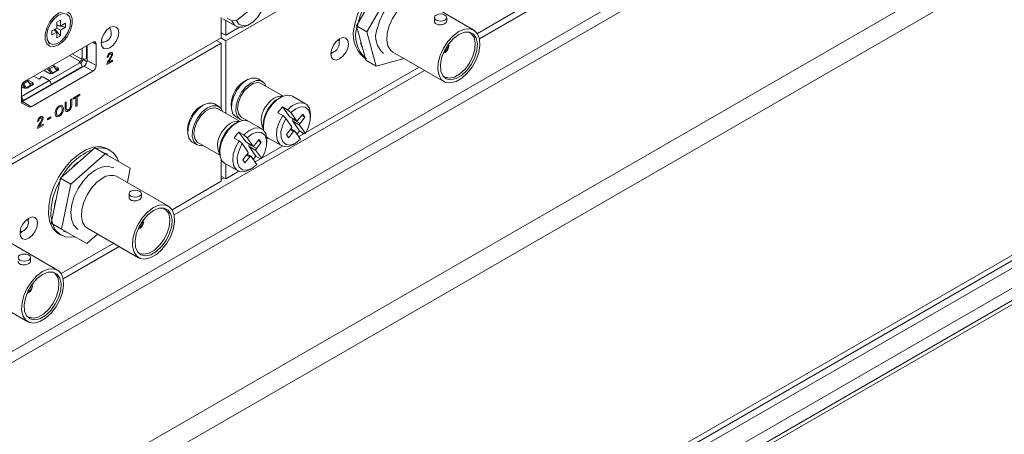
# Model space of a CAD drawing. Header units: millimetres. Extents: x 0 to 1118, y 0 to 864.
# Tile 209 of 256: x 916 to 955, y 321 to 338. Entities that reach past the tile are written whole.
import ezdxf

# ---------------------------------------------------------------- set-up
doc = ezdxf.new("R2010")
doc.units = ezdxf.units.MM

msp = doc.modelspace()

# ---------------------------------------------------------------- linework, layer by layer
at = {"color": 7, "linetype": 'Continuous', "lineweight": 15}
for p, q in [((883.849, 286.916), (1016.655, 363.583)), ((884.501, 285.511), (1016.207, 361.544)), ((923.947, 337.357), (949.58, 352.154)), ((930.261, 339.725), (929.244, 337.963)), ((930.684, 339.481), (929.666, 337.719)), ((933.991, 337.79), (931.923, 338.984)), ((934.138, 337.647), (936.266, 338.875)), ((924.379, 338.174), (924.833, 338.524)), ((934.221, 337.435), (936.491, 338.745)), ((917.116, 338.108), (917.255, 338.189)), ((917.116, 337.872), (917.116, 338.108)), ((917.255, 338.189), (917.255, 337.953)), ((917.255, 337.953), (917.459, 338.071)), ((917.459, 338.071), (917.459, 337.909)), ((923.77, 337.479), (923.77, 338.302)), ((923.838, 338.251), (924.368, 337.945)), ((923.947, 337.581), (923.947, 338.188)), ((924.008, 338.269), (924.202, 338.157)), ((924.202, 338.157), (924.379, 338.174)), ((924.857, 337.993), (924.945, 338.044)), ((932.395, 338.297), (932.395, 338.148)), ((932.895, 338.148), (932.895, 338.297)), ((916.911, 337.754), (917.116, 337.872)), ((916.911, 337.593), (916.911, 337.754)), ((917.116, 337.711), (916.911, 337.593)), ((917.116, 337.711), (917, 337.805)), ((917.255, 337.556), (917.027, 337.821)), ((917.255, 337.953), (917.116, 338.005)), ((917.459, 337.909), (917.116, 337.974)), ((917.116, 337.872), (917.255, 337.791)), ((917.116, 337.475), (917.116, 337.711)), ((917.459, 337.909), (917.255, 337.791)), ((917.255, 337.791), (917.255, 337.556)), ((919.261, 337.849), (919.263, 337.888)), ((923.77, 337.683), (923.947, 337.581)), ((923.77, 337.663), (923.788, 337.673)), ((923.947, 337.581), (924.502, 337.902)), ((929.666, 337.719), (929.244, 337.963)), ((929.244, 337.963), (929.616, 336.573)), ((929.666, 337.719), (930.039, 336.329)), ((901.967, 324.892), (923.77, 337.479)), ((901.967, 324.668), (923.77, 337.254)), ((918.564, 337.301), (915.807, 335.709)), ((916.762, 337.282), (916.842, 337.236)), ((917.255, 337.556), (917.116, 337.475)), ((918.909, 337.275), (918.941, 337.296)), ((923.576, 337.367), (923.77, 337.254)), ((923.594, 337.377), (923.594, 337.357)), ((923.947, 337.357), (923.753, 337.469)), ((923.77, 337.254), (923.77, 334.595)), ((923.947, 337.357), (923.947, 334.415)), ((929.412, 337.252), (929.43, 337.268)), ((918.343, 336.559), (918.343, 337.173)), ((918.697, 336.355), (918.697, 337.224)), ((928.316, 336.908), (928.205, 336.823)), ((929.48, 337.08), (929.477, 337.077)), ((930.717, 336.895), (932.785, 335.701)), ((932.778, 336.855), (932.752, 336.846)), ((932.769, 336.883), (932.778, 336.886)), ((932.778, 336.886), (932.778, 336.855)), ((932.831, 336.885), (932.783, 336.913)), ((932.808, 336.945), (932.831, 336.916)), ((932.831, 336.916), (932.831, 336.885)), ((932.961, 337.142), (932.927, 337.147)), ((932.94, 337.185), (932.988, 337.157)), ((932.961, 337.203), (932.96, 337.212)), ((932.961, 337.203), (932.988, 337.219)), ((932.961, 337.142), (932.988, 337.157)), ((932.983, 337.244), (932.988, 337.219)), ((918.007, 336.487), (918.052, 336.513)), ((918.043, 336.467), (918.007, 336.487)), ((918.105, 336.656), (918.14, 336.635)), ((918.105, 336.656), (918.105, 336.605)), ((918.171, 336.603), (918.337, 336.507)), ((918.317, 336.635), (918.327, 336.642)), ((929.542, 336.673), (929.598, 336.641)), ((930.039, 336.329), (929.616, 336.573)), ((930.039, 336.329), (931.171, 336.632)), ((915.717, 334.889), (918.211, 336.329)), ((916.07, 334.685), (918.564, 336.125)), ((916.781, 336.044), (916.584, 336.158)), ((916.679, 336.212), (916.771, 336.174)), ((916.759, 336.259), (916.761, 336.258)), ((916.881, 336.024), (916.772, 336.173)), ((916.811, 336.216), (916.93, 336.053)), ((916.93, 336.053), (916.906, 336.027)), ((916.93, 336.053), (917.107, 336.155)), ((916.931, 336.033), (917.068, 336.112)), ((916.936, 336.361), (916.938, 336.36)), ((916.955, 336.372), (917.151, 336.258)), ((917.151, 336.156), (916.957, 336.044)), ((917.107, 336.155), (916.988, 336.318)), ((917.151, 336.177), (917.047, 336.237)), ((917.163, 336.164), (917.054, 336.228)), ((917.068, 336.112), (917.107, 336.155)), ((917.166, 336.166), (917.151, 336.177)), ((918.131, 336.296), (918.131, 336.314)), ((921.86, 330.299), (932.001, 336.153)), ((927.194, 333.638), (931.776, 336.283)), ((915.893, 335.757), (915.891, 335.758)), ((915.893, 335.759), (915.893, 335.757)), ((915.927, 335.778), (916.123, 335.665)), ((916.062, 335.552), (915.943, 335.715)), ((916.123, 335.583), (915.978, 335.667)), ((916.362, 335.813), (916.174, 335.921)), ((916.176, 335.922), (916.363, 335.814)), ((916.424, 335.82), (916.48, 335.889)), ((916.482, 335.889), (916.426, 335.819)), ((916.795, 335.746), (916.538, 335.894)), ((916.54, 335.895), (916.797, 335.748)), ((925.436, 335.711), (925.256, 335.815)), ((915.674, 335.479), (915.674, 334.914)), ((915.753, 335.451), (915.675, 335.496)), ((915.726, 335.571), (915.698, 335.582)), ((915.829, 335.43), (915.727, 335.57)), ((915.766, 335.613), (915.885, 335.45)), ((915.885, 335.45), (915.869, 335.432)), ((915.885, 335.45), (916.062, 335.552)), ((915.903, 335.439), (916.023, 335.509)), ((916.123, 335.563), (915.929, 335.451)), ((915.933, 335.457), (915.936, 335.455)), ((916.023, 335.509), (916.062, 335.552)), ((916.138, 335.573), (916.123, 335.583)), ((916.883, 335.616), (916.881, 335.617)), ((916.883, 335.616), (916.881, 335.615)), ((926.273, 335.114), (925.386, 335.625)), ((915.688, 334.927), (915.735, 334.9)), ((915.745, 334.936), (915.745, 334.918)), ((926.161, 335.06), (926.073, 335.008)), ((927.18, 334.802), (926.65, 335.108)), ((915.976, 334.676), (915.713, 334.828)), ((923.668, 334.691), (923.488, 334.794)), ((924.505, 334.093), (923.618, 334.605)), ((926.252, 334.672), (926.446, 334.56)), ((926.527, 334.281), (926.252, 334.672)), ((926.579, 334.445), (926.446, 334.56)), ((924.363, 334.268), (924.543, 334.165)), ((924.593, 334.25), (924.838, 334.109)), ((924.797, 334.132), (924.77, 334.128)), ((925.413, 333.781), (924.882, 334.087)), ((926.06, 334.434), (926.255, 334.322)), ((926.255, 334.322), (926.388, 334.207)), ((926.388, 334.207), (926.618, 333.88)), ((926.534, 334.274), (926.816, 334.111)), ((926.809, 334.118), (926.579, 334.445)), ((926.934, 333.701), (926.659, 334.092)), ((926.675, 334.171), (926.687, 334.186)), ((927.069, 334.381), (926.87, 334.134)), ((926.958, 334.008), (927.157, 334.256)), ((927.028, 334.33), (927.157, 334.256)), ((927.157, 334.256), (927.069, 334.381)), ((927.383, 334.252), (927.383, 334.354)), ((924.393, 334.039), (924.305, 333.988)), ((925.453, 333.754), (925.479, 333.739)), ((925.47, 333.964), (925.47, 333.862)), ((926.602, 333.8), (926.403, 333.553)), ((926.491, 333.427), (926.69, 333.675)), ((926.744, 333.697), (926.59, 333.786)), ((926.751, 333.691), (926.981, 333.364)), ((926.934, 333.701), (927.128, 333.589)), ((927.172, 333.602), (926.942, 333.929)), ((924.293, 333.413), (924.487, 333.301)), ((924.484, 333.651), (924.678, 333.539)), ((924.759, 333.26), (924.484, 333.651)), ((924.487, 333.301), (924.62, 333.186)), ((924.812, 333.424), (924.678, 333.539)), ((925.042, 333.097), (924.812, 333.424)), ((925.301, 333.361), (925.102, 333.113)), ((925.26, 333.31), (925.389, 333.235)), ((925.389, 333.235), (925.301, 333.361)), ((925.604, 333.467), (925.673, 333.415)), ((925.615, 333.232), (925.615, 333.334)), ((925.673, 333.415), (926.203, 333.109)), ((926.403, 333.553), (926.491, 333.427)), ((926.905, 333.471), (927.119, 333.594)), ((927.128, 333.589), (927.172, 333.602)), ((918.645, 333.019), (917.255, 331.787)), ((919.067, 332.775), (918.645, 333.019)), ((919.265, 332.918), (919.166, 332.975)), ((922.596, 333.248), (922.775, 333.144)), ((922.825, 333.23), (923.711, 332.718)), ((923.702, 332.944), (923.702, 332.842)), ((924.62, 333.186), (924.85, 332.859)), ((924.766, 333.254), (925.049, 333.091)), ((925.166, 332.681), (924.891, 333.072)), ((924.908, 333.151), (924.919, 333.165)), ((925.404, 332.581), (925.174, 332.908)), ((925.19, 332.987), (925.389, 333.235)), ((925.427, 332.617), (926.243, 333.089)), ((926.692, 333.157), (926.78, 333.208)), ((919.067, 332.775), (917.677, 331.543)), ((919.062, 332.796), (919.055, 332.783)), ((920.085, 332.188), (919.067, 332.775)), ((919.167, 332.748), (919.154, 332.726)), ((923.77, 332.536), (923.77, 331.661)), ((924.834, 332.78), (924.635, 332.532)), ((924.635, 332.532), (924.723, 332.407)), ((924.723, 332.407), (924.922, 332.654)), ((924.976, 332.677), (924.822, 332.765)), ((924.983, 332.67), (925.213, 332.343)), ((925.137, 332.45), (925.351, 332.574)), ((925.166, 332.681), (925.361, 332.568)), ((925.361, 332.568), (925.404, 332.581)), ((917.878, 332.36), (917.892, 332.352)), ((917.945, 332.421), (917.95, 332.403)), ((919.967, 331.613), (920.085, 332.188)), ((923.905, 332.394), (924.435, 332.088)), ((923.947, 332.37), (923.947, 331.763)), ((923.947, 331.763), (924.476, 332.068)), ((924.924, 332.137), (925.012, 332.188)), ((917.255, 331.787), (916.882, 329.967)), ((917.677, 331.543), (917.255, 331.787)), ((921.629, 330.654), (919.561, 331.848)), ((923.947, 331.763), (923.77, 331.865)), ((923.77, 331.729), (923.889, 331.797)), ((917.677, 331.543), (917.305, 329.723)), ((921.777, 330.51), (923.77, 331.661)), ((917.05, 330.872), (917.068, 330.877)), ((920.034, 331.161), (920.034, 331.012)), ((920.534, 331.012), (920.534, 331.161)), ((920.6, 330.067), (920.598, 330.076)), ((920.6, 330.067), (920.627, 330.083)), ((920.622, 330.108), (920.627, 330.083)), ((917.305, 329.723), (916.882, 329.967)), ((916.882, 329.967), (917.9, 329.379)), ((917.305, 329.723), (918.322, 329.135)), ((917.378, 329.65), (917.391, 329.673)), ((918.355, 329.758), (920.423, 328.564)), ((920.417, 329.718), (920.39, 329.71)), ((920.408, 329.746), (920.417, 329.749)), ((920.417, 329.749), (920.417, 329.718)), ((920.47, 329.749), (920.422, 329.777)), ((920.447, 329.808), (920.47, 329.78)), ((920.47, 329.78), (920.47, 329.749)), ((920.6, 330.006), (920.566, 330.011)), ((920.579, 330.049), (920.627, 330.021)), ((920.6, 330.006), (920.627, 330.021)), ((915.73, 329.642), (915.62, 329.557)), ((917.181, 329.537), (917.28, 329.48)), ((918.322, 329.135), (917.9, 329.379)), ((918.322, 329.135), (918.761, 329.524)), ((917.139, 328.062), (915.071, 329.256)), ((917.287, 327.918), (919.415, 329.147)), ((917.37, 327.707), (919.639, 329.017)), ((916.044, 328.42), (916.044, 328.568)), ((916.11, 327.414), (916.076, 327.419)), ((916.089, 327.457), (916.137, 327.429)), ((916.11, 327.475), (916.108, 327.484)), ((916.11, 327.475), (916.137, 327.49)), ((916.11, 327.414), (916.137, 327.429)), ((916.131, 327.515), (916.137, 327.49)), ((913.865, 327.166), (915.933, 325.972)), ((915.926, 327.126), (915.9, 327.118)), ((915.918, 327.154), (915.926, 327.157)), ((915.926, 327.157), (915.926, 327.126)), ((915.979, 327.157), (915.932, 327.185)), ((915.957, 327.216), (915.979, 327.188)), ((915.979, 327.188), (915.979, 327.157))]:
    msp.add_line(p, q, dxfattribs=at)
at = {"color": 9, "linetype": 'Continuous', "lineweight": 0}
for p, q in [((1016.79, 363.881), (883.983, 287.213)), ((884.281, 286.864), (1016.28, 363.066)), ((1016.634, 362.454), (884.635, 286.252)), ((1016.53, 361.73), (884.531, 285.529)), ((884.635, 285.758), (1016.634, 361.959)), ((949.804, 344.691), (901.967, 317.075)), ((949.946, 344.326), (901.967, 316.629)), ((953.478, 339.931), (901.967, 310.195)), ((953.761, 339.202), (901.967, 309.302)), ((918.697, 337.224), (918.564, 337.301)), ((918.14, 336.635), (918.14, 337.056)), ((918.317, 336.635), (918.317, 337.158)), ((916.797, 335.748), (918.043, 336.467)), ((918.052, 336.513), (917.625, 336.759)), ((917.732, 336.82), (918.105, 336.605)), ((918.343, 336.559), (918.697, 336.355)), ((919.371, 336.522), (919.14, 336.388)), ((919.19, 336.705), (919.145, 336.684)), ((919.198, 336.474), (919.371, 336.574)), ((919.371, 336.574), (919.371, 336.522)), ((915.745, 334.936), (918.131, 336.314)), ((916.938, 336.36), (916.761, 336.258)), ((916.811, 336.216), (916.988, 336.318)), ((917.151, 336.258), (917.151, 336.177)), ((918.564, 336.125), (918.211, 336.329)), ((915.674, 335.099), (916.795, 335.746)), ((915.766, 335.613), (915.943, 335.715)), ((915.784, 335.694), (915.893, 335.757)), ((916.123, 335.665), (916.123, 335.583)), ((916.363, 335.814), (916.363, 335.812)), ((916.424, 335.817), (916.424, 335.82)), ((916.48, 335.889), (916.48, 335.886)), ((916.54, 335.895), (916.54, 335.893)), ((915.745, 334.918), (915.674, 334.959)), ((915.717, 334.889), (916.07, 334.685)), ((917.442, 334.846), (917.491, 334.875)), ((917.491, 334.875), (917.491, 334.643)), ((917.664, 334.974), (917.713, 335.003)), ((917.664, 334.742), (917.664, 334.974)), ((917.713, 335.003), (917.713, 334.768)), ((917.768, 335.035), (918.044, 335.194)), ((917.881, 335.053), (917.768, 334.987)), ((917.768, 334.987), (917.768, 335.035)), ((917.881, 334.692), (917.881, 335.053)), ((918.044, 335.147), (917.931, 335.082)), ((917.931, 335.082), (917.931, 334.72)), ((918.044, 335.194), (918.044, 335.147)), ((917.442, 334.611), (917.442, 334.846)), ((917.931, 334.72), (917.881, 334.692)), ((916.376, 334.111), (916.331, 334.09)), ((916.734, 334.197), (916.866, 334.273)), ((916.866, 334.226), (916.734, 334.15)), ((916.734, 334.15), (916.734, 334.197)), ((916.866, 334.273), (916.866, 334.226)), ((926.527, 334.281), (926.809, 334.118)), ((926.942, 333.929), (926.659, 334.092)), ((926.675, 334.171), (926.958, 334.008)), ((916.558, 333.928), (916.326, 333.794)), ((916.385, 333.88), (916.558, 333.98)), ((916.558, 333.98), (916.558, 333.928)), ((926.69, 333.675), (926.561, 333.749)), ((924.759, 333.26), (925.042, 333.097)), ((925.174, 332.908), (924.891, 333.072)), ((924.908, 333.151), (925.19, 332.987)), ((924.922, 332.654), (924.793, 332.729)), ((915.951, 330.059), (915.96, 330.054))]:
    msp.add_line(p, q, dxfattribs=at)
at = {"color": 7, "linetype": 'Continuous', "lineweight": 15, "flags": 128}
for points in [[(929.179, 338.029), (929.289, 338.419), (929.457, 338.808), (929.675, 339.178), (929.934, 339.51), (930.221, 339.791), (930.522, 340.006), (930.824, 340.145), (931.113, 340.203), (931.374, 340.176), (931.527, 340.111)], [(929.278, 337.972), (929.388, 338.362), (929.556, 338.751), (929.774, 339.12), (930.033, 339.453), (930.32, 339.734), (930.621, 339.949), (930.923, 340.088), (931.212, 340.146), (931.473, 340.119), (931.626, 340.054)], [(930.074, 337.828), (930.17, 338.156), (930.322, 338.481), (930.52, 338.78), (930.752, 339.037), (931.003, 339.234), (931.257, 339.359), (931.499, 339.404), (931.713, 339.368), (931.775, 339.337)], [(924.379, 338.174), (924.483, 338.026), (924.642, 337.964), (924.838, 337.993), (925.045, 338.112), (925.241, 338.305), (925.402, 338.55), (925.508, 338.818), (925.548, 339.076)], [(931.32, 338.924), (931.089, 338.755), (930.876, 338.525), (930.696, 338.252), (930.562, 337.955), (930.484, 337.658), (930.469, 337.381), (930.516, 337.145), (930.623, 336.969), (930.717, 336.895)], [(917.185, 337.189), (917.376, 337.337), (917.543, 337.546), (917.668, 337.789), (917.734, 338.037), (917.734, 338.26), (917.668, 338.432), (917.543, 338.531), (917.376, 338.546), (917.185, 338.475), (916.995, 338.326), (916.827, 338.118), (916.703, 337.875), (916.637, 337.627), (916.637, 337.404), (916.703, 337.232), (916.827, 337.133), (916.995, 337.118), (917.185, 337.189)], [(917.185, 338.393), (917.01, 338.254), (916.858, 338.058), (916.75, 337.831), (916.701, 337.604), (916.718, 337.408), (916.797, 337.27), (916.929, 337.207), (917.096, 337.228), (917.275, 337.332), (917.441, 337.502), (917.573, 337.717), (917.653, 337.948), (917.669, 338.163), (917.621, 338.333), (917.513, 338.436), (917.361, 338.457), (917.185, 338.393)], [(932.822, 338.399), (932.876, 338.352), (932.895, 338.297), (932.876, 338.241), (932.822, 338.195), (932.741, 338.163), (932.645, 338.152), (932.55, 338.163), (932.469, 338.195), (932.414, 338.241), (932.395, 338.297), (932.414, 338.352), (932.469, 338.399), (932.55, 338.43), (932.645, 338.441), (932.741, 338.43), (932.822, 338.399)], [(924.857, 337.993), (924.651, 337.911), (924.457, 337.909), (924.303, 337.994), (924.202, 338.157)], [(919.263, 337.071), (919.398, 337.18), (919.513, 337.335), (919.589, 337.512), (919.616, 337.684), (919.589, 337.824), (919.513, 337.912), (919.398, 337.935), (919.263, 337.888), (919.127, 337.779), (919.013, 337.624), (918.936, 337.447), (918.909, 337.275), (918.936, 337.135), (919.013, 337.046), (919.127, 337.024), (919.263, 337.071)], [(933.388, 337.73), (933.618, 337.827), (933.831, 337.843), (934.011, 337.777), (934.145, 337.636), (934.223, 337.428), (934.239, 337.169), (934.192, 336.879), (934.085, 336.58), (933.926, 336.292), (933.728, 336.038), (933.504, 335.837), (933.272, 335.702), (933.048, 335.646), (932.85, 335.67), (932.691, 335.775), (932.584, 335.951), (932.537, 336.187), (932.553, 336.464), (932.631, 336.761), (932.765, 337.058), (932.945, 337.331), (933.158, 337.561), (933.388, 337.73)], [(933.388, 337.614), (933.166, 337.447), (932.964, 337.218), (932.8, 336.947), (932.688, 336.658), (932.638, 336.377), (932.655, 336.129), (932.736, 335.935), (932.876, 335.813), (933.062, 335.774), (933.276, 335.822), (933.5, 335.951), (933.714, 336.151), (933.899, 336.404), (934.039, 336.687), (934.121, 336.975), (934.138, 337.243), (934.088, 337.467), (933.976, 337.626), (933.812, 337.708), (933.61, 337.703), (933.388, 337.614)], [(932.75, 335.92), (932.818, 335.876), (932.998, 335.838), (933.208, 335.884), (933.427, 336.011), (933.636, 336.206), (933.817, 336.453), (933.953, 336.729), (934.033, 337.011), (934.05, 337.272), (934.001, 337.491), (933.891, 337.646), (933.776, 337.713)], [(928.559, 336.619), (928.694, 336.728), (928.809, 336.883), (928.886, 337.06), (928.913, 337.231), (928.886, 337.372), (928.809, 337.46), (928.694, 337.483), (928.559, 337.436), (928.424, 337.326), (928.309, 337.172), (928.232, 336.995), (928.205, 336.823), (928.232, 336.683), (928.309, 336.594), (928.424, 336.572), (928.559, 336.619)], [(928.559, 337.436), (928.559, 337.436), (928.541, 337.297)], [(918.327, 336.642), (918.337, 336.648), (918.343, 336.654)], [(918.13, 336.283), (918.13, 336.284), (918.131, 336.296)], [(916.373, 335.81), (916.37, 335.811), (916.363, 335.814)], [(924.363, 334.268), (924.357, 334.272), (924.239, 334.401), (924.182, 334.599), (924.194, 334.845), (924.272, 335.113), (924.408, 335.373), (924.588, 335.597), (924.792, 335.76), (924.998, 335.846), (925.184, 335.845), (925.256, 335.815)], [(924.64, 334.129), (924.537, 334.168), (924.418, 334.297), (924.362, 334.495), (924.373, 334.742), (924.451, 335.009), (924.588, 335.269), (924.768, 335.493), (924.972, 335.657), (925.178, 335.743), (925.363, 335.741), (925.508, 335.653), (925.591, 335.507)], [(924.593, 334.25), (924.559, 334.273), (924.462, 334.412), (924.428, 334.614), (924.462, 334.855), (924.559, 335.106), (924.709, 335.337), (924.892, 335.52), (925.087, 335.632), (925.27, 335.661), (925.386, 335.625)], [(915.746, 334.906), (915.746, 334.907), (915.745, 334.918)], [(925.771, 334.741), (925.957, 334.929), (926.073, 335.008)], [(926.65, 335.108), (926.624, 335.122), (926.442, 335.153), (926.233, 335.097), (926.018, 334.959), (925.816, 334.753)], [(922.596, 333.248), (922.589, 333.251), (922.471, 333.38), (922.414, 333.579), (922.426, 333.825), (922.504, 334.092), (922.641, 334.352), (922.821, 334.576), (923.025, 334.74), (923.231, 334.826), (923.416, 334.824), (923.488, 334.794)], [(923.029, 333.112), (922.937, 333.102), (922.769, 333.148), (922.651, 333.277), (922.594, 333.475), (922.605, 333.721), (922.684, 333.989), (922.82, 334.248), (923, 334.472), (923.204, 334.636), (923.41, 334.722), (923.596, 334.721), (923.741, 334.632), (923.823, 334.487)], [(922.825, 333.23), (922.792, 333.253), (922.694, 333.391), (922.66, 333.593), (922.694, 333.835), (922.792, 334.086), (922.941, 334.317), (923.124, 334.499), (923.319, 334.612), (923.502, 334.641), (923.618, 334.605)], [(926.446, 334.56), (926.657, 334.733), (926.872, 334.83), (927.069, 334.842), (927.229, 334.768), (927.337, 334.614), (927.382, 334.396), (927.383, 334.354)], [(927.172, 333.602), (927.304, 333.863), (927.374, 334.13), (927.373, 334.369), (927.302, 334.554), (927.169, 334.661), (926.989, 334.678), (926.784, 334.603), (926.579, 334.445)], [(924.882, 334.087), (924.856, 334.101), (924.675, 334.132), (924.466, 334.076), (924.25, 333.939), (924.048, 333.733)], [(926.692, 333.157), (926.511, 333.081), (926.314, 333.069), (926.154, 333.143), (926.046, 333.296), (926.001, 333.514), (926.024, 333.775), (926.111, 334.053), (926.255, 334.322)], [(926.388, 334.207), (926.256, 333.945), (926.186, 333.679), (926.187, 333.439), (926.258, 333.255), (926.391, 333.148), (926.571, 333.131), (926.776, 333.206), (926.981, 333.364)], [(926.534, 334.274), (926.532, 334.276), (926.527, 334.281)], [(926.809, 334.118), (926.814, 334.112), (926.821, 334.109), (926.828, 334.108), (926.836, 334.109), (926.845, 334.113), (926.853, 334.118), (926.862, 334.125), (926.87, 334.134)], [(924.048, 333.733), (923.88, 333.478), (923.762, 333.201), (923.706, 332.927), (923.717, 332.685), (923.795, 332.496), (923.905, 332.394)], [(924.004, 333.721), (924.19, 333.908), (924.305, 333.988)], [(924.678, 333.539), (924.889, 333.712), (925.104, 333.809), (925.301, 333.821), (925.461, 333.747), (925.569, 333.594), (925.614, 333.376), (925.615, 333.334)], [(925.404, 332.581), (925.536, 332.843), (925.606, 333.109), (925.606, 333.349), (925.534, 333.533), (925.401, 333.64), (925.221, 333.657), (925.017, 333.582), (924.812, 333.424)], [(926.751, 333.691), (926.746, 333.696), (926.739, 333.699), (926.732, 333.7), (926.724, 333.699), (926.715, 333.696), (926.707, 333.691), (926.698, 333.683), (926.69, 333.675)], [(924.924, 332.137), (924.744, 332.06), (924.547, 332.048), (924.386, 332.122), (924.279, 332.276), (924.234, 332.494), (924.256, 332.754), (924.343, 333.032), (924.487, 333.301)], [(924.766, 333.254), (924.764, 333.255), (924.759, 333.26)], [(917.181, 331.829), (917.417, 332.186), (917.689, 332.498), (917.984, 332.753), (918.287, 332.938), (918.585, 333.044), (918.864, 333.066), (919.111, 333.004), (919.166, 332.975)], [(924.62, 333.186), (924.488, 332.925), (924.418, 332.658), (924.419, 332.419), (924.49, 332.234), (924.624, 332.127), (924.803, 332.11), (925.008, 332.185), (925.213, 332.343)], [(925.042, 333.097), (925.047, 333.092), (925.053, 333.089), (925.06, 333.088), (925.068, 333.089), (925.077, 333.092), (925.086, 333.097), (925.094, 333.105), (925.102, 333.113)], [(924.983, 332.67), (924.978, 332.676), (924.971, 332.679), (924.964, 332.68), (924.956, 332.679), (924.947, 332.675), (924.939, 332.67), (924.93, 332.663), (924.922, 332.654)], [(917.975, 331.371), (918.177, 331.667), (918.411, 331.919), (918.663, 332.111), (918.917, 332.23), (919.157, 332.268), (919.367, 332.225), (919.414, 332.201)], [(917.181, 329.537), (917.128, 329.571), (916.951, 329.753), (916.831, 330.006), (916.774, 330.317), (916.782, 330.672), (916.856, 331.055), (916.991, 331.446), (917.181, 331.829)], [(917.848, 329.409), (917.718, 329.39), (917.453, 329.41), (917.227, 329.514), (917.05, 329.696), (916.93, 329.949), (916.873, 330.26), (916.881, 330.615), (916.955, 330.997), (917.09, 331.389), (917.28, 331.772)], [(918.958, 331.788), (918.728, 331.619), (918.515, 331.389), (918.335, 331.116), (918.201, 330.819), (918.123, 330.521), (918.107, 330.245), (918.154, 330.009), (918.261, 329.833), (918.355, 329.758)], [(917.975, 329.709), (917.932, 329.738), (917.788, 329.899), (917.702, 330.126), (917.678, 330.405), (917.718, 330.719), (917.819, 331.048), (917.975, 331.371)], [(920.461, 331.263), (920.515, 331.216), (920.534, 331.161), (920.515, 331.105), (920.461, 331.058), (920.38, 331.027), (920.284, 331.016), (920.188, 331.027), (920.107, 331.058), (920.053, 331.105), (920.034, 331.161), (920.053, 331.216), (920.107, 331.263), (920.188, 331.294), (920.284, 331.305), (920.38, 331.294), (920.461, 331.263)], [(921.026, 330.594), (921.257, 330.69), (921.47, 330.707), (921.65, 330.641), (921.784, 330.499), (921.862, 330.292), (921.877, 330.033), (921.83, 329.743), (921.723, 329.443), (921.565, 329.156), (921.366, 328.902), (921.143, 328.7), (920.91, 328.566), (920.687, 328.51), (920.488, 328.534), (920.33, 328.639), (920.223, 328.815), (920.175, 329.051), (920.191, 329.327), (920.269, 329.625), (920.403, 329.922), (920.583, 330.195), (920.796, 330.425), (921.026, 330.594)], [(921.026, 330.478), (920.805, 330.311), (920.603, 330.082), (920.438, 329.811), (920.326, 329.522), (920.276, 329.241), (920.293, 328.993), (920.375, 328.799), (920.515, 328.677), (920.7, 328.638), (920.914, 328.686), (921.139, 328.815), (921.353, 329.015), (921.538, 329.268), (921.678, 329.551), (921.76, 329.839), (921.776, 330.107), (921.727, 330.331), (921.614, 330.49), (921.45, 330.571), (921.248, 330.567), (921.026, 330.478)], [(920.388, 328.784), (920.456, 328.74), (920.637, 328.702), (920.846, 328.748), (921.065, 328.874), (921.274, 329.07), (921.455, 329.317), (921.592, 329.593), (921.672, 329.875), (921.688, 330.136), (921.639, 330.355), (921.53, 330.51), (921.414, 330.577)], [(915.973, 329.353), (916.108, 329.462), (916.223, 329.617), (916.3, 329.794), (916.327, 329.966), (916.3, 330.106), (916.223, 330.195), (916.108, 330.217), (915.973, 330.17), (915.838, 330.061), (915.723, 329.906), (915.646, 329.729), (915.62, 329.557), (915.646, 329.417), (915.723, 329.329), (915.838, 329.306), (915.973, 329.353)], [(915.973, 330.17), (915.973, 330.17), (915.955, 330.031)], [(915.953, 330.048), (915.956, 330.049), (915.962, 330.053)], [(915.971, 328.67), (916.025, 328.624), (916.044, 328.568), (916.025, 328.513), (915.971, 328.466), (915.889, 328.435), (915.794, 328.424), (915.698, 328.435), (915.617, 328.466), (915.563, 328.513), (915.544, 328.568), (915.563, 328.624), (915.617, 328.67), (915.698, 328.702), (915.794, 328.713), (915.889, 328.702), (915.971, 328.67)], [(916.536, 328.002), (916.766, 328.098), (916.979, 328.114), (917.16, 328.049), (917.294, 327.907), (917.371, 327.7), (917.387, 327.441), (917.34, 327.151), (917.233, 326.851), (917.075, 326.564), (916.876, 326.31), (916.652, 326.108), (916.42, 325.974), (916.196, 325.917), (915.998, 325.942), (915.839, 326.047), (915.733, 326.223), (915.685, 326.459), (915.701, 326.735), (915.779, 327.033), (915.913, 327.329), (916.093, 327.603), (916.306, 327.833), (916.536, 328.002)], [(916.536, 327.886), (916.315, 327.719), (916.113, 327.49), (915.948, 327.219), (915.836, 326.93), (915.786, 326.649), (915.803, 326.4), (915.885, 326.207), (916.025, 326.085), (916.21, 326.046), (916.424, 326.093), (916.648, 326.223), (916.863, 326.423), (917.048, 326.676), (917.188, 326.959), (917.27, 327.247), (917.286, 327.515), (917.236, 327.739), (917.124, 327.898), (916.96, 327.979), (916.758, 327.975), (916.536, 327.886)], [(915.898, 326.192), (915.966, 326.148), (916.147, 326.11), (916.356, 326.156), (916.575, 326.282), (916.784, 326.478), (916.965, 326.725), (917.102, 327.001), (917.182, 327.283), (917.198, 327.544), (917.149, 327.762), (917.04, 327.918), (916.924, 327.985)]]:
    msp.add_lwpolyline(points, dxfattribs=at)
at = {"color": 7, "linetype": 'Continuous', "lineweight": 15}
for centre, radius, start, end in [((918.953, 337.658), 0.363, 263.0831, 36.9223), ((930.352, 337.617), 1.243, 160.6344, 229.3687), ((930.451, 337.56), 1.243, 160.6344, 229.3687), ((930.89, 337.52), 0.873, 159.3445, 230.6587), ((918.616, 337.237), 0.0819, 350.786, 129.2033), ((928.169, 337.253), 0.375, 276.0948, 23.9106), ((930.321, 337.49), 0.94, 194.6608, 207.279), ((932.573, 337.216), 0.42, 308.0025, 351.9975), ((932.604, 337.198), 0.362, 308.8838, 351.1162), ((917.939, 336.305), 0.192, 2.6055, 57.3945), ((917.99, 336.61), 0.115, 302.6055, 357.3945), ((917.897, 336.663), 0.279, 308.5691, 351.4353), ((918.228, 336.806), 0.192, 242.6097, 297.3903), ((918.055, 336.572), 0.288, 302.6055, 357.3945), ((916.708, 336.145), 0.125, 34.573, 64.6808), ((916.769, 336.171), 0.00312, 34.573, 64.6808), ((916.885, 336.247), 0.125, 34.573, 64.6808), ((917.132, 336.207), 0.0546, 290.7834, 69.2166), ((918.409, 336.368), 0.288, 302.6055, 357.3945), ((915.962, 335.466), 0.288, 122.6055, 177.3945), ((915.84, 335.644), 0.125, 34.573, 64.6808), ((916.104, 335.614), 0.0546, 290.7834, 69.2166), ((916.389, 335.862), 0.0563, 240.6659, 311.0107), ((916.396, 335.847), 0.0385, 279.0576, 316.0899), ((916.514, 335.849), 0.0528, 60.6659, 131.0107), ((916.514, 335.851), 0.0493, 60.6659, 131.0107), ((916.869, 336.215), 0.192, 242.6097, 297.3903), ((916.688, 335.582), 0.196, 9.5993, 57.077), ((916.69, 335.583), 0.196, 9.5993, 57.077), ((925.313, 334.751), 1.14, 113.3573, 186.6481), ((915.725, 335.568), 0.00312, 34.573, 64.6808), ((915.651, 335.53), 0.142, 35.6099, 53.2945), ((915.841, 335.622), 0.192, 242.6097, 297.3903), ((915.551, 334.927), 0.193, 2.6305, 50.6933), ((915.708, 334.955), 0.0345, 173.7012, 234.9867), ((915.768, 334.905), 0.0943, 174.3796, 234.302), ((915.645, 335.01), 0.14, 284.1499, 300.6323), ((916.015, 334.762), 0.0943, 245.686, 305.6182), ((923.545, 333.73), 1.14, 113.3573, 186.6481), ((926.739, 333.919), 1.269, 139.6355, 177.9531), ((926.873, 333.839), 1.397, 139.1639, 184.133), ((927.376, 333.572), 1.573, 135.634, 146.7769), ((926.728, 334.119), 0.0742, 135.4761, 201.3946), ((924.971, 332.899), 1.269, 139.6355, 177.9531), ((926.549, 333.852), 0.0742, 315.4761, 21.3946), ((925.571, 334.597), 1.631, 320.8876, 326.6736), ((927.011, 333.956), 0.0742, 135.4761, 201.3946), ((925.608, 332.552), 1.573, 135.634, 146.7769), ((919.498, 330.646), 2.488, 111.8278, 153.095), ((918.883, 332.258), 0.755, 15.6881, 104.3077), ((924.96, 333.099), 0.0742, 135.4761, 201.3946), ((925.243, 332.935), 0.0742, 135.4761, 201.3946), ((918.861, 332.216), 0.614, 60.1151, 76.8163), ((924.781, 332.832), 0.0742, 315.4761, 21.3946), ((923.804, 333.577), 1.631, 320.8876, 326.6736), ((919.649, 330.506), 2.563, 131.6596, 138.0974), ((919.311, 331.301), 0.601, 65.381, 125.9294), ((919.134, 330.44), 2.127, 168.2976, 175.6087), ((915.583, 329.987), 0.375, 276.0948, 23.9106), ((920.211, 330.08), 0.42, 308.0025, 351.9975), ((920.242, 330.062), 0.362, 308.8838, 351.1162), ((917.684, 330.182), 0.614, 240.1153, 256.8347), ((917.59, 330.258), 0.633, 250.9388, 256.7412), ((915.721, 327.488), 0.42, 308.0025, 351.9975), ((915.752, 327.47), 0.362, 308.8838, 351.1162)]:
    msp.add_arc(centre, radius, start, end, dxfattribs=at)
at = {"color": 9, "linetype": 'Continuous', "lineweight": 0}
for centre, radius, start, end in [((926.212, 334.468), 0.641, 85.9204, 149.9056), ((926.281, 334.148), 0.895, 134.1431, 206.0479), ((924.444, 333.448), 0.641, 85.9204, 149.9056), ((924.513, 333.127), 0.895, 134.1431, 206.0479)]:
    msp.add_arc(centre, radius, start, end, dxfattribs=at)
at = {"color": 7, "linetype": 'Continuous', "lineweight": 15}
for points, knots in [([(932.892, 338.148), (932.892, 338.139), (932.893, 338.117), (932.861, 338.081), (932.806, 338.045), (932.732, 338.017), (932.649, 338.002), (932.565, 338.002), (932.49, 338.021), (932.433, 338.057), (932.399, 338.103), (932.398, 338.135), (932.398, 338.148)], [0, 0, 0, 0, 0.06879, 0.176948, 0.283567, 0.38857, 0.494294, 0.60199, 0.709925, 0.815876, 0.920742, 1, 1, 1, 1]), ([(920.531, 331.012), (920.531, 331.003), (920.531, 330.981), (920.5, 330.945), (920.445, 330.909), (920.371, 330.881), (920.288, 330.865), (920.204, 330.866), (920.128, 330.884), (920.071, 330.921), (920.038, 330.966), (920.037, 330.998), (920.037, 331.012)], [0, 0, 0, 0, 0.0687903, 0.1769479, 0.2835669, 0.3885702, 0.4942939, 0.6019901, 0.7099251, 0.8158757, 0.9207423, 1, 1, 1, 1]), ([(916.041, 328.42), (916.041, 328.411), (916.041, 328.388), (916.01, 328.353), (915.954, 328.317), (915.881, 328.289), (915.798, 328.273), (915.714, 328.273), (915.638, 328.292), (915.581, 328.329), (915.548, 328.374), (915.547, 328.406), (915.546, 328.42)], [0, 0, 0, 0, 0.0687903, 0.1769479, 0.2835669, 0.3885702, 0.4942939, 0.6019901, 0.7099251, 0.8158757, 0.9207423, 1, 1, 1, 1])]:
    msp.add_open_spline(points, degree=3, knots=knots, dxfattribs=at)
at = {"color": 9, "linetype": 'Continuous', "lineweight": 0}
for points, knots in [([(919.145, 336.684), (919.147, 336.703), (919.153, 336.743), (919.183, 336.8), (919.221, 336.841), (919.246, 336.856), (919.258, 336.864)], [0, 0, 0, 0, 0.2802352, 0.558893, 0.7791323, 1, 1, 1, 1]), ([(919.258, 336.864), (919.273, 336.872), (919.304, 336.887), (919.341, 336.88), (919.364, 336.855), (919.366, 336.828), (919.367, 336.815)], [0, 0, 0, 0, 0.280482, 0.559644, 0.779749, 1, 1, 1, 1]), ([(919.145, 336.427), (919.151, 336.446), (919.161, 336.478), (919.183, 336.521), (919.204, 336.557), (919.219, 336.579), (919.226, 336.591)], [0, 0, 0, 0, 0.339411, 0.559525, 0.779752, 1, 1, 1, 1]), ([(919.257, 336.817), (919.247, 336.81), (919.228, 336.797), (919.204, 336.765), (919.192, 336.732), (919.191, 336.714), (919.19, 336.705)], [0, 0, 0, 0, 0.2804101, 0.559489, 0.7793747, 1, 1, 1, 1]), ([(919.269, 336.59), (919.26, 336.578), (919.246, 336.556), (919.227, 336.527), (919.211, 336.501), (919.203, 336.483), (919.198, 336.474)], [0, 0, 0, 0, 0.340038, 0.560063, 0.78009, 1, 1, 1, 1]), ([(919.226, 336.591), (919.249, 336.626), (919.28, 336.675), (919.315, 336.744), (919.319, 336.773), (919.321, 336.788)], [0, 0, 0, 0, 0.561313, 0.781386, 1, 1, 1, 1]), ([(919.321, 336.788), (919.32, 336.798), (919.318, 336.817), (919.3, 336.828), (919.278, 336.828), (919.264, 336.82), (919.257, 336.817)], [0, 0, 0, 0, 0.27908, 0.558612, 0.779043, 1, 1, 1, 1]), ([(919.367, 336.815), (919.364, 336.794), (919.36, 336.752), (919.322, 336.673), (919.289, 336.622), (919.269, 336.59)], [0, 0, 0, 0, 0.278741, 0.558834, 1, 1, 1, 1]), ([(919.14, 336.388), (919.14, 336.395), (919.141, 336.408), (919.144, 336.421), (919.145, 336.427)], [0, 0, 0, 0, 0.559956, 1, 1, 1, 1]), ([(917.043, 334.406), (917.044, 334.438), (917.048, 334.501), (917.089, 334.599), (917.148, 334.676), (917.19, 334.704), (917.211, 334.718)], [0, 0, 0, 0, 0.28057, 0.559575, 0.779561, 1, 1, 1, 1]), ([(917.211, 334.671), (917.191, 334.657), (917.151, 334.628), (917.097, 334.534), (917.094, 334.472), (917.092, 334.434)], [0, 0, 0, 0, 0.280128, 0.559653, 1, 1, 1, 1]), ([(917.378, 334.605), (917.376, 334.574), (917.371, 334.511), (917.33, 334.415), (917.271, 334.341), (917.231, 334.313), (917.21, 334.299)], [0, 0, 0, 0, 0.280353, 0.559502, 0.779635, 1, 1, 1, 1]), ([(917.21, 334.346), (917.23, 334.36), (917.268, 334.388), (917.308, 334.458), (917.326, 334.523), (917.327, 334.558), (917.328, 334.576)], [0, 0, 0, 0, 0.2791, 0.558192, 0.778806, 1, 1, 1, 1]), ([(917.211, 334.718), (917.237, 334.73), (917.289, 334.753), (917.346, 334.728), (917.374, 334.673), (917.377, 334.628), (917.378, 334.605)], [0, 0, 0, 0, 0.279564, 0.558584, 0.779087, 1, 1, 1, 1]), ([(917.328, 334.576), (917.327, 334.598), (917.325, 334.641), (917.298, 334.682), (917.256, 334.692), (917.226, 334.678), (917.211, 334.671)], [0, 0, 0, 0, 0.280797, 0.560068, 0.779984, 1, 1, 1, 1]), ([(917.578, 334.512), (917.556, 334.5), (917.511, 334.477), (917.458, 334.495), (917.443, 334.552), (917.442, 334.591), (917.442, 334.611)], [0, 0, 0, 0, 0.280729, 0.557904, 0.778403, 1, 1, 1, 1]), ([(917.491, 334.643), (917.492, 334.626), (917.492, 334.591), (917.505, 334.55), (917.539, 334.544), (917.563, 334.556), (917.574, 334.562)], [0, 0, 0, 0, 0.2817876, 0.5601223, 0.7793863, 1, 1, 1, 1]), ([(917.574, 334.562), (917.585, 334.568), (917.606, 334.581), (917.636, 334.611), (917.663, 334.672), (917.664, 334.713), (917.664, 334.742)], [0, 0, 0, 0, 0.187561, 0.374239, 0.559719, 1, 1, 1, 1]), ([(917.713, 334.768), (917.713, 334.742), (917.712, 334.691), (917.683, 334.607), (917.631, 334.545), (917.596, 334.523), (917.578, 334.512)], [0, 0, 0, 0, 0.281627, 0.559158, 0.778983, 1, 1, 1, 1]), ([(916.331, 334.09), (916.334, 334.11), (916.339, 334.149), (916.369, 334.206), (916.407, 334.247), (916.432, 334.263), (916.444, 334.27)], [0, 0, 0, 0, 0.280235, 0.558893, 0.779132, 1, 1, 1, 1]), ([(916.443, 334.223), (916.434, 334.216), (916.414, 334.203), (916.391, 334.171), (916.378, 334.138), (916.377, 334.12), (916.376, 334.111)], [0, 0, 0, 0, 0.28041, 0.559489, 0.779375, 1, 1, 1, 1]), ([(916.413, 333.997), (916.435, 334.032), (916.467, 334.081), (916.502, 334.15), (916.506, 334.179), (916.508, 334.194)], [0, 0, 0, 0, 0.5613127, 0.7813859, 1, 1, 1, 1]), ([(916.508, 334.194), (916.507, 334.204), (916.504, 334.223), (916.486, 334.234), (916.465, 334.234), (916.45, 334.226), (916.443, 334.223)], [0, 0, 0, 0, 0.27908, 0.558612, 0.779043, 1, 1, 1, 1]), ([(916.444, 334.27), (916.46, 334.278), (916.491, 334.293), (916.527, 334.286), (916.55, 334.261), (916.552, 334.234), (916.553, 334.221)], [0, 0, 0, 0, 0.280482, 0.559644, 0.779749, 1, 1, 1, 1]), ([(916.553, 334.221), (916.551, 334.2), (916.546, 334.158), (916.508, 334.079), (916.475, 334.028), (916.455, 333.996)], [0, 0, 0, 0, 0.278741, 0.558834, 1, 1, 1, 1]), ([(917.21, 334.299), (917.185, 334.288), (917.134, 334.265), (917.077, 334.288), (917.048, 334.34), (917.044, 334.384), (917.043, 334.406)], [0, 0, 0, 0, 0.2796, 0.558765, 0.77931, 1, 1, 1, 1]), ([(917.092, 334.434), (917.094, 334.413), (917.096, 334.371), (917.125, 334.334), (917.166, 334.325), (917.195, 334.339), (917.21, 334.346)], [0, 0, 0, 0, 0.280657, 0.559885, 0.779849, 1, 1, 1, 1]), ([(916.326, 333.794), (916.327, 333.801), (916.327, 333.814), (916.33, 333.827), (916.331, 333.833)], [0, 0, 0, 0, 0.559956, 1, 1, 1, 1]), ([(916.331, 333.833), (916.337, 333.853), (916.347, 333.884), (916.369, 333.927), (916.39, 333.963), (916.405, 333.985), (916.413, 333.997)], [0, 0, 0, 0, 0.3394111, 0.559525, 0.7797523, 1, 1, 1, 1]), ([(916.455, 333.996), (916.447, 333.984), (916.433, 333.962), (916.414, 333.933), (916.398, 333.907), (916.389, 333.889), (916.385, 333.88)], [0, 0, 0, 0, 0.340038, 0.560063, 0.78009, 1, 1, 1, 1])]:
    msp.add_open_spline(points, degree=3, knots=knots, dxfattribs=at)

doc.saveas('drawing.dxf')
